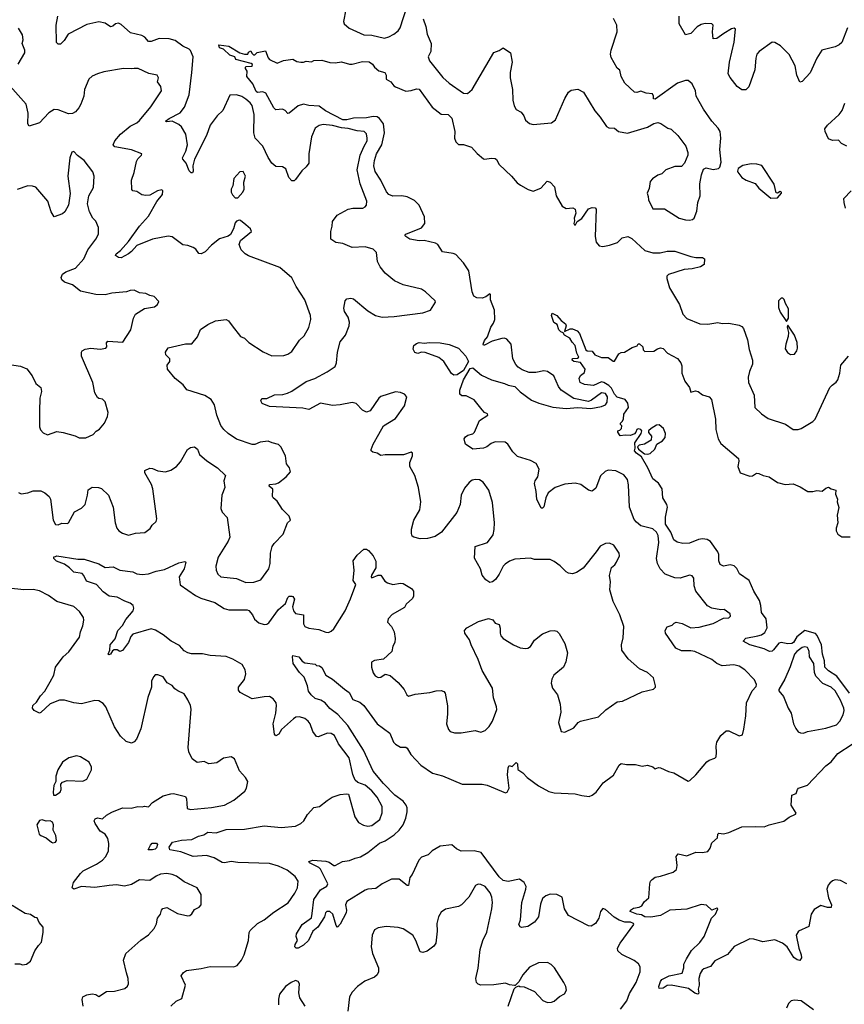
# Model space of a CAD drawing. Extents: x 2293139 to 2515392, y 824115 to 1006937.
# Tile 13 of 256: x 2303043 to 2309325, y 903508 to 911008. Entities that reach past the tile are written whole.
import ezdxf

# ---------------------------------------------------------------- set-up
doc = ezdxf.new("R2010")
doc.units = 0

msp = doc.modelspace()

# ---------------------------------------------------------------- linework, layer by layer
at = {"layer": '0CON10XD'}
for points in [[(2305528.1, 911085), (2305510, 910995), (2305514.2, 910975), (2305552.6, 910942.6), (2305665, 910891.1), (2305725, 910890), (2305823, 910867), (2305854.2, 910875.8), (2305892.1, 910897.9), (2305925, 910922.9), (2305941.1, 910945), (2305995, 911111.2)], [(2303315, 906920), (2303325, 906923.8), (2303485, 906899.6), (2303535, 906897.7), (2303645, 906863.5), (2303695, 906834.2), (2303755, 906841.4), (2303805, 906814.3), (2303905, 906802.9), (2303935, 906788), (2303975, 906781.4), (2304025, 906786), (2304081.7, 906808.3), (2304145, 906821.1), (2304255, 906871.9), (2304301.2, 906881.2), (2304308.8, 906875), (2304296.7, 906825), (2304257.5, 906765), (2304265, 906702.5), (2304382.6, 906622.6), (2304422.9, 906602.9), (2304529.2, 906569.2), (2304601.7, 906521.7), (2304635, 906513.1), (2304747.3, 906512.7), (2304775, 906513.8), (2304787.7, 906507.7), (2304816.2, 906475), (2304830.8, 906440.8), (2304865, 906413.3), (2304905, 906401.2), (2304925, 906404.2), (2304941.2, 906415), (2305015.8, 906515), (2305068.5, 906561.5), (2305085, 906605.8), (2305095, 906615.7), (2305115, 906617.5), (2305125, 906613.8), (2305135.7, 906595), (2305120, 906535), (2305128, 906505), (2305145, 906484), (2305205.6, 906475.6), (2305204.5, 906405), (2305214.6, 906384.6), (2305245, 906372.5), (2305322.6, 906362.6), (2305375, 906341.5), (2305395, 906341.1), (2305415, 906349.4), (2305435, 906369.2), (2305523.1, 906505), (2305564.3, 906595.7), (2305603.8, 906705), (2305582.9, 906735), (2305591.2, 906815), (2305584.4, 906885), (2305615, 906928.6), (2305665, 906974.2), (2305685, 906975.8), (2305701.2, 906965), (2305735, 906923.3), (2305755, 906882.5), (2305756.8, 906833.2), (2305722.7, 906777.3), (2305720, 906765), (2305725, 906757.5), (2305775, 906777.5), (2305795, 906776.2), (2305825, 906730), (2305845, 906718.8), (2305885, 906706.7), (2305945, 906716.7), (2305965, 906712.5), (2306027.5, 906675), (2306043.3, 906655), (2306043, 906617), (2306035, 906600), (2305987.5, 906555), (2305975, 906530), (2305881.7, 906478.3), (2305850, 906445), (2305845, 906420), (2305876.1, 906386.1), (2305895.7, 906345.7), (2305904.2, 906295), (2305900.8, 906265), (2305886, 906235), (2305878.8, 906195), (2305815, 906136.2), (2305745, 906126.2), (2305723.3, 906115), (2305723.8, 906075), (2305735, 906032.5), (2305750.3, 906010.3), (2305775, 905996.7), (2305795, 906000), (2305828.3, 906021.7), (2305865, 906013.3), (2305925, 905960), (2305972, 905905), (2305991.2, 905865), (2306005, 905856.2), (2306055, 905870.8), (2306168.1, 905881.9), (2306215.9, 905895.9), (2306255, 905898.8), (2306275, 905890), (2306285, 905877.5), (2306300.9, 905780.9), (2306302.7, 905717.3), (2306294.2, 905645), (2306310.5, 905600.5), (2306322.5, 905585), (2306356.1, 905576.1), (2306405, 905576), (2306513.6, 905593.6), (2306555, 905580), (2306590, 905595), (2306620, 905625), (2306645.8, 905665), (2306676.8, 905753.2), (2306675.7, 905775), (2306653.2, 905843.2), (2306645.6, 905915.6), (2306565, 906051.2), (2306535.4, 906135.4), (2306482.5, 906245), (2306469.2, 906285), (2306433.8, 906335), (2306432.5, 906355), (2306450, 906375), (2306537.5, 906425), (2306615, 906446.2), (2306647, 906437), (2306665, 906410), (2306695, 906400), (2306703, 906373), (2306703.8, 906335), (2306708.8, 906315), (2306726.7, 906295), (2306803.8, 906245), (2306855, 906224), (2306895, 906218.8), (2306915, 906221.2), (2306935, 906233.3), (2306965, 906281.2), (2307025, 906330.8), (2307085, 906354), (2307115, 906356.2), (2307135, 906350), (2307152.3, 906332.3), (2307195, 906257.5), (2307215.8, 906185), (2307202.7, 906117.3), (2307186.2, 906075), (2307112, 906015), (2307096, 905985), (2307091.4, 905955), (2307101.9, 905915), (2307139.4, 905865), (2307160.8, 905795), (2307165.6, 905734.4), (2307146.7, 905655), (2307167.5, 905585), (2307195, 905580), (2307265, 905614), (2307296.7, 905655), (2307314.2, 905665.8), (2307451.7, 905698.3), (2307507.7, 905752.3), (2307595, 905812), (2307635, 905818), (2307785, 905887.5), (2307871.7, 905908.3), (2307886.1, 905923.9), (2307887.5, 905935), (2307871.2, 905995), (2307826, 906035), (2307764.5, 906064.5), (2307678.5, 906138.5), (2307631.1, 906205), (2307626.9, 906245), (2307640.6, 906299.4), (2307645.5, 906385), (2307613.6, 906473.6), (2307564, 906575), (2307537.5, 906665), (2307544, 906725), (2307536.4, 906773.6), (2307551.2, 906835), (2307576.7, 906855), (2307590, 906875), (2307612.5, 906925), (2307610, 906945), (2307570, 907005), (2307535, 907021.2), (2307505, 907018.8), (2307465, 906998), (2307434.4, 906955.6), (2307335, 906831.2), (2307285, 906798), (2307255, 906788), (2307225, 906791.2), (2307205, 906802), (2307159.1, 906849.1), (2307115, 906882), (2307085, 906896), (2306965, 906896.2), (2306935, 906905.8), (2306815, 906899.2), (2306775, 906884), (2306740.3, 906859.7), (2306725.6, 906844.4), (2306695.7, 906784.3), (2306666.7, 906745), (2306645, 906726.7), (2306625, 906720), (2306595, 906742.5), (2306566.4, 906776.4), (2306553.8, 906825), (2306507, 906907), (2306514, 906995), (2306606, 907025), (2306650, 907085), (2306658.6, 907125), (2306660.8, 907175), (2306645, 907330), (2306616, 907425), (2306574, 907485), (2306545, 907504), (2306515, 907506.2), (2306489.3, 907500.7), (2306467, 907483), (2306431.7, 907438.3), (2306406.7, 907385), (2306398.8, 907315), (2306373.3, 907255), (2306255.8, 907104.2), (2306207.9, 907072.1), (2306150, 907055), (2306095, 907054.3), (2306046.1, 907066.1), (2306033.3, 907075), (2306026.7, 907095), (2306027, 907127), (2306046.2, 907195), (2306092, 907275), (2306099.2, 907335), (2306082, 907445), (2306052, 907535), (2306014.3, 907605), (2306014.4, 907635), (2306034.2, 907685), (2306035.7, 907705.7), (2306025, 907713.8), (2305967, 907693), (2305826.1, 907693.9), (2305795, 907687.5), (2305765, 907706.2), (2305734.1, 907714.1), (2305720, 907725), (2305720, 907735), (2305735.8, 907775), (2305779.1, 907850.9), (2305813.8, 907915), (2305905, 907970), (2305973.6, 908066.4), (2305991.2, 908135), (2305975, 908156.2), (2305945, 908168), (2305905, 908174), (2305795, 908136.9), (2305780, 908125), (2305711.7, 908028.3), (2305685, 908018.8), (2305655, 908032.5), (2305605, 908084.2), (2305575, 908092.5), (2305485, 908073.1), (2305425, 908068.6), (2305335, 908088), (2305245, 908038.8), (2305199.1, 908049.1), (2304945, 908062.5), (2304891.4, 908085), (2304880, 908105), (2304887, 908123), (2304925, 908123.1), (2304985, 908149.1), (2305046.5, 908153.5), (2305084.1, 908164.1), (2305115, 908177.5), (2305225, 908252.9), (2305292.5, 908275), (2305385.8, 908325), (2305445.8, 908365), (2305457.1, 908395), (2305462.9, 908475), (2305484.4, 908555), (2305523.8, 908605), (2305554, 908675), (2305554.2, 908705), (2305545, 908742.5), (2305518.6, 908785), (2305511.2, 908811.2), (2305521.2, 908865), (2305535, 908882.5), (2305565, 908886.7), (2305585, 908882), (2305695, 908790.8), (2305753.3, 908755), (2305805, 908742.9), (2305895, 908746.9), (2306115, 908774), (2306172.5, 908795), (2306210, 908855), (2306207.5, 908865), (2306133.3, 908935), (2306105, 908956), (2305965, 908987.1), (2305898, 909018), (2305827.9, 909077.9), (2305788, 909125), (2305768.8, 909165), (2305760, 909235), (2305735, 909258.8), (2305675, 909277.5), (2305575, 909272), (2305505, 909303.3), (2305451.7, 909311.7), (2305413.3, 909335), (2305412, 909395), (2305423.3, 909435), (2305425, 909470), (2305461.3, 909518.7), (2305545, 909564.4), (2305581.7, 909571.7), (2305656.8, 909573.2), (2305675, 909581.2), (2305685.6, 909594.4), (2305687.1, 909625), (2305636.4, 909756.3), (2305614.1, 909865), (2305637.1, 909975), (2305667.8, 910045), (2305688.8, 910085), (2305690.9, 910105), (2305685, 910138.8), (2305666.7, 910156.7), (2305615, 910161.9), (2305545, 910179.7), (2305493.6, 910183.6), (2305425, 910202.9), (2305355, 910208.9), (2305325, 910202.9), (2305295, 910181.2), (2305265.7, 910115), (2305246.7, 909985), (2305245.4, 909914.6), (2305225, 909886), (2305193, 909857), (2305145, 909790), (2305135, 909781.2), (2305115, 909780), (2305094.2, 909805), (2305071.2, 909871.2), (2305045, 909885.8), (2304995, 909889.2), (2304965, 909914), (2304935, 909957.5), (2304895.6, 910045), (2304837.5, 910105), (2304825.4, 910145), (2304829.6, 910285), (2304813.3, 910353.3), (2304799.4, 910375), (2304765, 910403.3), (2304735, 910422.2), (2304695.5, 910435.5), (2304645, 910432.5), (2304590, 910315), (2304546.7, 910275), (2304495, 910204.3), (2304465.9, 910125), (2304374.6, 909945.4), (2304362.5, 909895), (2304365.5, 909854.5), (2304358.6, 909841.4), (2304350.5, 909840.5), (2304335, 909856.7), (2304312, 909915), (2304286, 909945), (2304284.3, 909954.3), (2304307.8, 910005), (2304321.5, 910055), (2304308.9, 910135), (2304275, 910190.8), (2304255, 910209.4), (2304205, 910234.4), (2304165, 910228.8), (2304154, 910235), (2304181.2, 910255), (2304265, 910297.1), (2304299.1, 910340.9), (2304333.1, 910435), (2304353.8, 910605), (2304364.4, 910725), (2304345, 910774), (2304334, 910784), (2304285.3, 910805.3), (2304228.3, 910848.3), (2304181.8, 910861.8), (2304105, 910864.7), (2304045, 910840.8), (2304025, 910840.5), (2303995.2, 910875.2), (2303973.8, 910886.2), (2303888, 910908), (2303815, 910971.8), (2303795, 910980.5), (2303773.7, 910976.3), (2303752.6, 910957.4), (2303735, 910952.1), (2303695, 910980.5), (2303645, 910990.4), (2303555, 910971.8), (2303411.5, 910898.5), (2303381.7, 910848.3), (2303355, 910822), (2303335, 910820), (2303324.2, 910835), (2303321.8, 910965), (2303332.5, 911035)], [(2306117.5, 911015), (2306137.1, 910955), (2306147.3, 910897.3), (2306178, 910825), (2306174.2, 910765), (2306155.8, 910725), (2306164.3, 910695), (2306267.3, 910567.3), (2306314, 910525), (2306425, 910448.6), (2306455, 910445.7), (2306490.8, 910475), (2306655, 910758), (2306695, 910772.5), (2306725, 910793.8), (2306782.5, 910755), (2306795.8, 910685), (2306780, 910605), (2306780, 910565), (2306796, 910475), (2306800, 910395), (2306810.5, 910350.5), (2306824.1, 910324.1), (2306863, 910303), (2306882.5, 910275), (2306895, 910242.5), (2306926.1, 910216.1), (2306955, 910208.8), (2307095, 910222.5), (2307125.8, 910245), (2307195, 910406.7), (2307224.2, 910455.8), (2307245, 910471.2), (2307295, 910478), (2307338, 910455), (2307425, 910312.5), (2307466.1, 910266.1), (2307512.5, 910195), (2307530, 910185), (2307575, 910182.5), (2307605, 910156.7), (2307673.8, 910143.8), (2307825, 910190), (2307872.7, 910217.3), (2307905, 910224.2), (2307927.9, 910217.9), (2307981.7, 910181.7), (2308005, 910173.3), (2308056.2, 910125), (2308117.5, 910045), (2308133.3, 909995), (2308133.8, 909975), (2308106.7, 909915), (2308085, 909890), (2308035, 909890), (2307965, 909863.8), (2307935, 909833.3), (2307905, 909823.3), (2307862.5, 909795), (2307846.7, 909775), (2307839.3, 909720.7), (2307822.5, 909685), (2307831.7, 909661.7), (2307832.5, 909635), (2307865, 909567.5), (2307955, 909566.7), (2308067, 909497), (2308115, 909482), (2308145, 909480), (2308167.5, 909485), (2308180, 909495), (2308201.2, 909548.8), (2308210, 909615), (2308228, 909665), (2308223.9, 909756.1), (2308236.7, 909825), (2308252, 909868), (2308272, 909878), (2308325, 909866.2), (2308365.9, 909874.1), (2308376.7, 909885), (2308388, 909922), (2308377.6, 910017.6), (2308384.4, 910105), (2308378.1, 910155), (2308365, 910181.2), (2308315.9, 910235.9), (2308252, 910325), (2308196, 910425), (2308190.8, 910465), (2308165, 910520), (2308135, 910543.3), (2308115, 910544), (2308055, 910523.1), (2307885, 910402.5), (2307872.5, 910405), (2307872.5, 910425), (2307862.5, 910442.5), (2307815, 910447.1), (2307775, 910463.8), (2307745, 910452.5), (2307727.5, 910455), (2307654, 910525), (2307623.8, 910575), (2307613.6, 910623.6), (2307595, 910637.5), (2307548.3, 910718.3), (2307544.1, 910744.1), (2307550, 910775), (2307595.8, 910915.8), (2307592, 910965), (2307565.7, 911015.7)], [(2309152.5, 910775), (2309115, 910713.3), (2309065, 910603.8), (2309005, 910537.5), (2308985, 910532.5), (2308964.4, 910584.4), (2308949.5, 910655), (2308905, 910743.1), (2308839.1, 910809.1), (2308795, 910834), (2308775, 910835.8), (2308675.4, 910764.6), (2308659.2, 910745), (2308650.6, 910715), (2308644.4, 910625), (2308596.7, 910495), (2308575, 910472.5), (2308545, 910473.3), (2308508.3, 910498.3), (2308455, 910566), (2308440.6, 910595), (2308451.5, 910685), (2308485, 910837.5), (2308496.2, 910936.2), (2308485, 910943.8), (2308465, 910937.1), (2308407.2, 910902.8), (2308355, 910864.6), (2308325, 910861.2), (2308321.2, 910915), (2308326.5, 910966.5), (2308315, 910975.6), (2308265, 910978.1), (2308235, 910970.6), (2308205, 910952.2), (2308155, 910903.3), (2308115, 910893.3), (2308067.5, 910975), (2308067.1, 911035)], [(2303030.7, 910669.3), (2303082.2, 910755), (2303082.9, 910775), (2303060.8, 910825), (2303070, 910855), (2303065, 910892.5), (2303035, 910943.8)], [(2309349.2, 910945), (2309307, 910833), (2309286.7, 910815), (2309255, 910800), (2309152.5, 910775)], [(2307680.9, 907465), (2307672.2, 907505), (2307645, 907540), (2307585, 907571.5), (2307525, 907577.1), (2307503.2, 907566.8), (2307466.4, 907533.6), (2307431.2, 907438.8), (2307405, 907417.5), (2307375, 907423.3), (2307316.9, 907466.9), (2307275, 907478.1), (2307195, 907469.1), (2307121.4, 907445), (2307069.5, 907405), (2307052.2, 907365), (2307035, 907297.5), (2307025, 907286.7), (2307015, 907287.5), (2306982.5, 907355), (2306978.6, 907415), (2306964.4, 907474.4), (2306970, 907495), (2306990, 907525), (2307000, 907585), (2306977.7, 907627.7), (2306935, 907651.2), (2306835, 907681.2), (2306800, 907715), (2306762.5, 907775), (2306740.9, 907790.9), (2306665, 907793.5), (2306635, 907780.5), (2306602.9, 907755), (2306575, 907742.9), (2306495, 907736.7), (2306440, 907775), (2306433.6, 907793.6), (2306430, 907815), (2306439.1, 907830.9), (2306457.2, 907842.8), (2306495, 907852.9), (2306508, 907865), (2306545.8, 907954.2), (2306610, 907995), (2306607.5, 908005), (2306585, 908016.7), (2306565, 908036.7), (2306505, 908111.4), (2306445, 908141.9), (2306411.5, 908141.5), (2306396.9, 908155), (2306395.4, 908185), (2306423.5, 908265), (2306475, 908350.8), (2306495, 908355.8), (2306561.3, 908301.3), (2306636.2, 908265), (2306735, 908237.1), (2306765, 908223.1), (2306815, 908214.5), (2306855, 908173.3), (2306940.9, 908110.8), (2306997, 908087), (2307105, 908057.5), (2307205.6, 908045.6), (2307295, 908054.5), (2307395, 908045.6), (2307475, 908060.5), (2307505.3, 908074.7), (2307519.3, 908095), (2307520.7, 908135), (2307505, 908161.4), (2307474.4, 908165), (2307400.2, 908109.8), (2307375, 908100), (2307265, 908121.5), (2307168.5, 908185), (2307147.2, 908215), (2307110.9, 908295), (2307065, 908326.9), (2307035, 908333.8), (2306975, 908320.6), (2306925, 908321.4), (2306871.1, 908341.1), (2306841.2, 908361.2), (2306822.3, 908382.3), (2306799.6, 908425), (2306785.9, 908535), (2306755, 908573.5), (2306735, 908581.1), (2306715, 908580), (2306641.3, 908558.7), (2306585, 908528), (2306575, 908527.5), (2306573.8, 908536.2), (2306584.6, 908565), (2306607.6, 908592.4), (2306632.8, 908665), (2306653.4, 908695), (2306663.4, 908725), (2306660, 908795), (2306628.8, 908875), (2306630, 908915), (2306625, 908920), (2306594.3, 908895.7), (2306565, 908887.1), (2306525, 908888.6), (2306502.6, 908902.6), (2306489.4, 908935), (2306464.4, 909095), (2306424.4, 909155), (2306365, 909219.6), (2306345, 909228), (2306265, 909240.5), (2306228.1, 909295), (2306211.2, 909305), (2306125, 909324.6), (2306085, 909323.9), (2306015.7, 909335.7), (2305983.8, 909355), (2305976.7, 909365), (2305985, 909373.3), (2306105, 909422.5), (2306130.5, 909455), (2306126.9, 909505), (2306085, 909596), (2306050.3, 909630.3), (2305995, 909658.8), (2305955, 909665.3), (2305885, 909664.6), (2305855, 909675.6), (2305836.5, 909696.5), (2305795, 909784.2), (2305751.8, 909851.8), (2305741.2, 909895), (2305745.5, 909935), (2305762.3, 909985), (2305800.7, 910055), (2305821.8, 910145), (2305813.5, 910215), (2305785, 910255.9), (2305765, 910266.7), (2305735, 910269.6), (2305685, 910259.6), (2305585, 910258.1), (2305534.2, 910245), (2305505, 910244.3), (2305372.9, 910312.9), (2305325, 910347.9), (2305245, 910353), (2305205, 910364), (2305165, 910351.9), (2305095, 910295.8), (2305085, 910294), (2305065.3, 910315.3), (2305045, 910326.2), (2304995, 910320), (2304980, 910335), (2304918.8, 910448.8), (2304895, 910458.2), (2304855, 910452.1), (2304845, 910461.4), (2304819.2, 910519.2), (2304774, 910575), (2304776.7, 910615), (2304763.3, 910635), (2304763.6, 910646.4), (2304768.3, 910651.7), (2304815, 910653.3), (2304816.2, 910665), (2304806.2, 910675), (2304690, 910705), (2304682.5, 910725), (2304645, 910737.5), (2304595, 910782.5), (2304565, 910793.8), (2304560, 910815), (2304635, 910807.1), (2304718.8, 910755), (2304755.8, 910744.2), (2304780, 910745), (2304785, 910760), (2304805, 910770), (2304811.7, 910751.7), (2304825, 910740), (2304835, 910740), (2304853, 910757), (2304915, 910770), (2304936.4, 910716.4), (2304946.7, 910705), (2305005, 910676.7), (2305053, 910697), (2305125, 910706.7), (2305155, 910690), (2305185, 910683.3), (2305205, 910683.3), (2305225, 910692.5), (2305265, 910687.5), (2305283.9, 910696.1), (2305345, 910699.2), (2305405, 910681.4), (2305445, 910678), (2305494.1, 910685.9), (2305555, 910668.8), (2305575, 910668.8), (2305655, 910688), (2305705, 910686.2), (2305729.7, 910669.7), (2305746.2, 910645), (2305777.9, 910617.9), (2305824.2, 910604.2), (2305834, 910585), (2305835, 910553.3), (2305870, 910535), (2305892, 910505), (2305906.7, 910495), (2305985, 910464.2), (2306025, 910468), (2306065, 910482), (2306085, 910477.5), (2306185, 910342), (2306255, 910288), (2306307.5, 910285), (2306335, 910258), (2306358.6, 910155), (2306356.2, 910105), (2306365, 910077.5), (2306385, 910056.7), (2306425, 910056.2), (2306485, 910035.8), (2306527.8, 909987.8), (2306575, 909947.5), (2306585.8, 909944.2), (2306635.9, 909954.1), (2306665, 909951.2), (2306675, 909943.3), (2306695, 909903.8), (2306788.8, 909815), (2306833.8, 909765), (2306857.4, 909747.4), (2306916.7, 909715), (2306955, 909702.5), (2307013.3, 909725), (2307062.1, 909777.9), (2307085, 909771.2), (2307118, 909735), (2307129.2, 909665), (2307176.1, 909586.1), (2307205, 909568.8), (2307255.7, 909575.7), (2307273.8, 909565), (2307278.6, 909535), (2307266.4, 909496.4), (2307270, 909475), (2307264, 909455), (2307270, 909445), (2307276.2, 909445), (2307290.5, 909469.5), (2307325, 909494), (2307375, 909566.7), (2307405, 909578), (2307427.5, 909575), (2307433.3, 909565), (2307425.8, 909355), (2307434, 909314), (2307456.4, 909286.4), (2307485, 909280), (2307535, 909290), (2307598.3, 909311.7), (2307632.5, 909345), (2307675, 909356), (2307705, 909340), (2307805, 909250), (2307865, 909232.5), (2307923, 909233), (2307975.9, 909244.1), (2308035, 909243.8), (2308155, 909204), (2308195, 909196.2), (2308245, 909196.7), (2308260, 909185), (2308257, 909143), (2308230, 909125), (2308165, 909110), (2308105, 909105.8), (2307985, 909066.7), (2307973.3, 909055), (2307973, 909037), (2307994.2, 908965), (2308068.3, 908838.3), (2308094.6, 908764.6), (2308125, 908732.5), (2308225, 908690), (2308285, 908687.5), (2308362.3, 908702.3), (2308394.4, 908694.4), (2308445.8, 908695.8), (2308525, 908682), (2308545, 908672), (2308558.1, 908655), (2308588.5, 908568.5), (2308600.6, 908495), (2308624.4, 908415), (2308624.4, 908385), (2308601.9, 908328.1), (2308592, 908285), (2308594.2, 908245), (2308637.9, 908147.9), (2308642.7, 908052.7), (2308693.8, 908005), (2308745, 907970.8), (2308877.6, 907927.6), (2308935, 907887.5), (2308973, 907887), (2308996.1, 907893.9), (2309085, 907946.2), (2309104, 907965), (2309215.6, 908205), (2309231.4, 908225), (2309263.1, 908246.9), (2309274.4, 908265), (2309291.2, 908315), (2309297.5, 908375), (2309356, 908445)], [(2303035, 907405.8), (2303055, 907397.5), (2303105, 907404.4), (2303145, 907419.4), (2303205, 907419.4), (2303235, 907404.2), (2303268, 907375), (2303277.1, 907355), (2303296.9, 907195), (2303315, 907163.1), (2303335, 907160), (2303365, 907173.8), (2303405, 907169.2), (2303415, 907176), (2303461.7, 907258.3), (2303515, 907286.2), (2303541.2, 907315), (2303560.8, 907385), (2303564, 907426), (2303593.9, 907446.1), (2303643.6, 907443.6), (2303665, 907436.7), (2303720, 907385), (2303754.3, 907295), (2303770.8, 907175), (2303784, 907135), (2303798, 907115), (2303825, 907096.9), (2303872.4, 907082.4), (2303925, 907095.6), (2303997.4, 907102.6), (2304038.1, 907131.9), (2304052.1, 907157.9), (2304083.3, 907185), (2304088, 907205), (2304057.5, 907435), (2304047.2, 907467.2), (2303996.7, 907555), (2303997.5, 907575), (2304035, 907591.2), (2304055, 907590), (2304095, 907572.5), (2304154.3, 907564.3), (2304194.2, 907575.8), (2304236.8, 907603.2), (2304269.2, 907640.8), (2304322.5, 907735), (2304345, 907750), (2304375, 907753.8), (2304397.3, 907737.3), (2304412.5, 907695), (2304467.7, 907647.7), (2304550, 907595), (2304610, 907535), (2304597.5, 907495), (2304606.2, 907445), (2304584.1, 907385.9), (2304574.2, 907285), (2304585, 907256.7), (2304623.8, 907215), (2304644, 907065), (2304632, 907035), (2304580, 906955), (2304555.7, 906914.3), (2304538, 906845), (2304540, 906815), (2304552, 906785), (2304575, 906764), (2304695, 906752), (2304765, 906720), (2304827.4, 906722.6), (2304879.7, 906740.3), (2304940, 906825), (2304951.1, 906865), (2304952.5, 906945), (2304966.7, 906995), (2304981.4, 907018.6), (2305050.5, 907089.5), (2305082.5, 907175), (2305106.7, 907195), (2305096.2, 907225), (2305045, 907276.7), (2305005, 907340), (2304973.3, 907365), (2304968.8, 907375), (2304972.5, 907432.5), (2304942.5, 907455), (2304945, 907467.5), (2304995, 907471.2), (2305015, 907478.8), (2305072.5, 907525), (2305106.7, 907565), (2305097.5, 907595), (2305076.7, 907625), (2305068.8, 907685), (2305031.2, 907755), (2305015, 907771.2), (2304967.5, 907785), (2304935, 907796.2), (2304875, 907790), (2304835, 907770.8), (2304815, 907770.8), (2304693.7, 907813.7), (2304630, 907855), (2304597.5, 907885), (2304575, 907916.7), (2304544.2, 907995), (2304528, 908075), (2304501.2, 908115), (2304452.5, 908145), (2304315, 908188), (2304287.7, 908227.7), (2304226.2, 908275), (2304170, 908345), (2304166.7, 908375), (2304185.9, 908404.1), (2304186.2, 908425), (2304156.7, 908455), (2304153.3, 908475), (2304175, 908508), (2304305, 908537.5), (2304355, 908540), (2304397.8, 908592.2), (2304420.9, 908649.1), (2304475, 908686.2), (2304535.9, 908714.1), (2304615, 908723.8), (2304632.7, 908712.7), (2304662, 908675), (2304724.4, 908594.4), (2304755, 908581.2), (2304787.7, 908547.7), (2304897.7, 908477.7), (2304965, 908446.2), (2305055, 908450), (2305085, 908460), (2305115, 908481.2), (2305175, 908567.5), (2305210.5, 908599.5), (2305245, 908662.5), (2305260.8, 908725), (2305257.5, 908755), (2305215.6, 908875), (2305148.6, 908975), (2305115, 909042.5), (2305025, 909120), (2304785, 909209.4), (2304760, 909225), (2304731.2, 909255), (2304716.2, 909295), (2304723.9, 909326.1), (2304810, 909395), (2304802.5, 909415), (2304766.7, 909445), (2304725, 909477.5), (2304715, 909480), (2304695, 909472.5), (2304685, 909460), (2304672.5, 909415), (2304649.3, 909370.7), (2304631.7, 909358.3), (2304565, 909338), (2304505, 909290), (2304455, 909240), (2304425, 909224), (2304407.7, 909227.7), (2304385, 909258.8), (2304365, 909272), (2304325, 909288), (2304285, 909292), (2304205, 909352.5), (2304175, 909360), (2304055, 909335.6), (2303935, 909288.6), (2303895, 909241.9), (2303872.5, 909225), (2303815, 909194.4), (2303795.9, 909195.9), (2303772, 909212), (2303776.7, 909225), (2303809.8, 909250.2), (2303871.5, 909318.5), (2303956, 909434), (2304025, 909510), (2304087.9, 909622.1), (2304131.2, 909675), (2304133, 909703), (2304125, 909712.5), (2304092.5, 909705), (2304035, 909671.2), (2304005, 909668.8), (2303974.1, 909674.1), (2303935, 909700), (2303905, 909703.3), (2303897.5, 909715), (2303895.7, 909785), (2303915, 909842.5), (2303932.5, 909927.5), (2303942.6, 909947.4), (2303971.2, 909975), (2303973.3, 909985), (2303895, 910015.6), (2303768.6, 910038.6), (2303754, 910055), (2303767.1, 910085), (2303811.4, 910135), (2303885, 910195.6), (2303935, 910221.5), (2303955, 910240), (2304041.5, 910345), (2304122.9, 910465), (2304119.4, 910499.4), (2304093.3, 910535), (2304100.8, 910565), (2304091.2, 910585), (2304027.7, 910597.7), (2303945, 910635.8), (2303916.1, 910636.1), (2303895, 910632), (2303834.1, 910635.9), (2303685, 910611.2), (2303635, 910596.2), (2303595, 910576.2), (2303570, 910555), (2303537.5, 910475), (2303531.9, 910425), (2303507.9, 910365), (2303493.5, 910335), (2303467.1, 910305), (2303445, 910293.1), (2303415, 910290.4), (2303335, 910320), (2303305, 910324.2), (2303265, 910297.1), (2303195, 910222.3), (2303115, 910196.7), (2303104, 910215), (2303107.1, 910295), (2303091.4, 910365), (2302950.9, 910525)], [(2309344.3, 910044.3), (2309302.5, 910065), (2309280.8, 910090.8), (2309235, 910087.5), (2309205, 910101.2), (2309178, 910155), (2309177.5, 910175), (2309196, 910205), (2309286.7, 910285), (2309308.9, 910315), (2309327.8, 910372.2)], [(2302965, 908382), (2303048.3, 908368.3), (2303097.9, 908347.9), (2303138.8, 908295), (2303165, 908237.5), (2303203.3, 908205), (2303208.8, 908175), (2303196.1, 908126.1), (2303192.9, 908025), (2303194.1, 907905.9), (2303202.7, 907882.7), (2303221.7, 907861.7), (2303255, 907846.7), (2303325, 907870), (2303375, 907862.5), (2303465, 907838), (2303495, 907822), (2303547.3, 907822.7), (2303602.3, 907847.7), (2303625, 907873.3), (2303651.7, 907888.3), (2303688.8, 907935), (2303712, 907985), (2303715.8, 908015), (2303695, 908097.5), (2303675, 908116.7), (2303645, 908123.3), (2303635, 908131.2), (2303614.3, 908165), (2303600.8, 908245), (2303514, 908445), (2303513.3, 908475), (2303520, 908485), (2303542.7, 908497.3), (2303585, 908506), (2303655, 908498.8), (2303700, 908505), (2303706.7, 908515), (2303703.9, 908546.1), (2303715, 908558), (2303828.5, 908551.5), (2303888.8, 908645), (2303910, 908735), (2303925.6, 908764.4), (2303995, 908808.8), (2304068.8, 908821.2), (2304091.7, 908838.3), (2304101.7, 908861.7), (2304068, 908898), (2304035, 908906.7), (2304005, 908923.3), (2303955, 908927.5), (2303915, 908946.7), (2303885, 908946.2), (2303855.9, 908934.1), (2303745, 908924.5), (2303695, 908913.2), (2303623.8, 908913.8), (2303505, 908940.6), (2303445, 908987.5), (2303385, 909008), (2303364, 909025), (2303358, 909045), (2303370.3, 909069.7), (2303395, 909087.1), (2303468, 909115), (2303532.8, 909187.2), (2303562.7, 909255), (2303622.5, 909335), (2303644, 909375), (2303644.1, 909424.1), (2303622.3, 909472.3), (2303601.2, 909495), (2303574.2, 909545), (2303560, 909605), (2303570.8, 909665), (2303605, 909730), (2303610.8, 909815), (2303599.7, 909849.7), (2303533.3, 909935), (2303482.3, 909972.3), (2303455, 910002.5), (2303440.7, 909999.3), (2303423.8, 909955), (2303410.8, 909815), (2303427, 909683), (2303415.7, 909594.3), (2303388, 909545), (2303370.3, 909529.7), (2303305, 909506.7), (2303283.6, 909543.6), (2303258.6, 909625), (2303165, 909730.8), (2303139.7, 909739.7), (2303105, 909742.2), (2303025, 909713.5)], [(2308765, 909647.5), (2308815, 909650), (2308847.5, 909685), (2308847.5, 909695), (2308835, 909700), (2308815, 909687.5), (2308805, 909690), (2308790, 909755), (2308695.8, 909895.8), (2308657.7, 909907.7), (2308615, 909909.2), (2308552.7, 909897.3), (2308517.5, 909875), (2308510, 909855), (2308513.3, 909845), (2308543.8, 909805), (2308577.5, 909785), (2308645, 909760), (2308675, 909723.3), (2308765, 909647.5)], [(2304705, 909650), (2304742.5, 909695), (2304753, 909717), (2304749.3, 909770.7), (2304762.5, 909815), (2304745, 909852.5), (2304720.7, 909849.3), (2304675, 909797.5), (2304667, 909743), (2304653.9, 909716.1), (2304653.3, 909695), (2304663.9, 909673.9), (2304685, 909650), (2304705, 909650)], [(2309335, 909572.5), (2309322.9, 909615), (2309322.5, 909645), (2309378.1, 909705)], [(2308885, 908710), (2308900, 908735), (2308898.8, 908805), (2308876.7, 908845), (2308867, 908877), (2308857, 908887), (2308845, 908887.5), (2308822.5, 908865), (2308822.5, 908815), (2308835, 908780), (2308885, 908710)], [(2307345, 908228.2), (2307312.5, 908245), (2307306.1, 908273.9), (2307315, 908297.5), (2307345, 908320), (2307350, 908345), (2307315, 908397.5), (2307265, 908403.8), (2307252.5, 908415), (2307255, 908427.5), (2307291.7, 908428.3), (2307301.7, 908438.3), (2307287.1, 908467.1), (2307275.8, 908525), (2307250.6, 908550.6), (2307232.7, 908582.7), (2307193.6, 908603.6), (2307182.5, 908622.5), (2307165, 908630), (2307150.8, 908645), (2307136.7, 908685), (2307112.2, 908702.2), (2307094.3, 908755), (2307098.3, 908771.7), (2307133.8, 908755), (2307166.8, 908716.8), (2307200.5, 908690.5), (2307206.7, 908675), (2307193, 908633), (2307236.4, 908653.6), (2307255, 908653.3), (2307288.6, 908638.6), (2307306.8, 908616.8), (2307355, 908492), (2307365, 908484.2), (2307405, 908482.5), (2307425, 908454.2), (2307475.5, 908435.5), (2307525, 908434.2), (2307565, 908407.5), (2307575, 908407.5), (2307607, 908463), (2307625, 908472.5), (2307650, 908475), (2307708.3, 908511.7), (2307747, 908523), (2307755, 908540), (2307765, 908540), (2307790, 908515), (2307793, 908493), (2307805, 908480), (2307875, 908482.5), (2307901.7, 908501.7), (2307925, 908508.8), (2307945, 908503.3), (2307977.7, 908467.7), (2308055, 908426), (2308080, 908395), (2308088.3, 908371.7), (2308086.7, 908315), (2308111.2, 908255), (2308145.9, 908205.9), (2308155, 908170), (2308190.3, 908179.7), (2308212.5, 908175), (2308245, 908151.2), (2308295, 908136), (2308312.5, 908115), (2308342.9, 907965), (2308345.8, 907885), (2308362.9, 907815), (2308385, 907778.8), (2308518.8, 907665), (2308521.2, 907645), (2308513.8, 907605), (2308531.2, 907555), (2308605, 907530), (2308625, 907532.5), (2308655, 907553.3), (2308675, 907551.2), (2308705.9, 907535.9), (2308752.5, 907525), (2308815, 907482), (2308875, 907466.2), (2308935, 907471.4), (2308988.9, 907448.9), (2309046, 907414), (2309085, 907414), (2309115, 907422), (2309155, 907416.7), (2309185, 907440), (2309205, 907447.5), (2309225, 907433.3), (2309260, 907425), (2309258, 907395), (2309273.3, 907355), (2309270, 907335), (2309282.3, 907292.3), (2309271.2, 907235), (2309276.2, 907175), (2309263.8, 907135), (2309263.8, 907115), (2309275, 907090), (2309305, 907068.8), (2309368.3, 907068.3)], [(2308915, 908457.5), (2308945, 908460), (2308963.3, 908485), (2308968.8, 908505), (2308965, 908550), (2308946.7, 908605), (2308895, 908680), (2308890, 908665), (2308900, 908625), (2308897.5, 908595), (2308878.8, 908535), (2308875, 908500), (2308892.3, 908472.3), (2308915, 908457.5)], [(2306350.9, 908300.9), (2306333, 908313), (2306275, 908404), (2306235.4, 908435.4), (2306133, 908473), (2306105, 908474.2), (2306075, 908466), (2306052, 908472), (2306039.3, 908499.3), (2306046.2, 908525), (2306065, 908542), (2306085, 908549.2), (2306125, 908544.2), (2306165, 908549.2), (2306245, 908546.2), (2306315, 908534.5), (2306385.8, 908505), (2306442.5, 908445), (2306463.1, 908405), (2306423.3, 908336.7), (2306375, 908301.8), (2306350.9, 908300.9)], [(2309365, 905879.2), (2309268.7, 906008.7), (2309205, 906049.3), (2309177.1, 906075), (2309174.6, 906125), (2309159.4, 906175), (2309152.1, 906245), (2309118, 906318), (2309105, 906332.4), (2309023.4, 906356.6), (2308962.7, 906307.3), (2308936.7, 906265), (2308925, 906255.8), (2308895, 906253.4), (2308845, 906263.7), (2308825, 906258.2), (2308785, 906206.9), (2308775, 906198.6), (2308755.9, 906195.9), (2308714.6, 906214.6), (2308604, 906245), (2308554, 906274), (2308575, 906296.5), (2308666.5, 906313.5), (2308695, 906323.6), (2308719.2, 906340.8), (2308736.9, 906375), (2308730, 906445), (2308693.1, 906493.1), (2308689.4, 906545), (2308678.4, 906585), (2308634.7, 906655), (2308598.9, 906735), (2308527.7, 906787.7), (2308505, 906826.7), (2308485, 906846.8), (2308455, 906855.8), (2308405, 906846.4), (2308379.3, 906859.3), (2308368.5, 906885), (2308368.8, 906935), (2308362.6, 906955), (2308305, 907033.5), (2308279.4, 907049.4), (2308245, 907053.7), (2308215, 907048.7), (2308145, 907021.6), (2308095, 907018.1), (2308052.5, 907027.5), (2308027.1, 907045), (2308004.6, 907104.6), (2307963, 907165), (2307961.6, 907218.4), (2307978.1, 907295), (2307972.7, 907315), (2307941.8, 907365), (2307937.5, 907435), (2307908.3, 907478.3), (2307865, 907510), (2307828, 907595), (2307779.2, 907679.2), (2307742.5, 907705), (2307727.5, 907725), (2307732.5, 907745), (2307730, 907785), (2307777.5, 907855), (2307782.5, 907875), (2307775.8, 907885.8), (2307755, 907892.5), (2307745, 907887.5), (2307737.5, 907865), (2307726.4, 907853.6), (2307695, 907840), (2307655, 907843.3), (2307618.3, 907838.3), (2307600, 907865), (2307600, 907875), (2307615, 907880), (2307627.5, 907895), (2307630, 907915), (2307620, 907925), (2307620, 907935), (2307633.6, 907946.4), (2307642.5, 907965), (2307645, 908002.5), (2307680.6, 908055), (2307677, 908087), (2307655, 908113.5), (2307595, 908131.4), (2307575, 908156), (2307551.6, 908201.6), (2307531.5, 908221.5), (2307493.9, 908243.9), (2307475, 908248.6), (2307415, 908222.2), (2307345, 908228.2)], [(2307825, 907697.8), (2307845, 907704.4), (2307882.7, 907737.3), (2307895.6, 907774.4), (2307940.5, 907799.5), (2307960, 907825), (2307962.2, 907855), (2307946.9, 907895), (2307915, 907922.5), (2307895, 907918.1), (2307853.8, 907895), (2307833.3, 907875), (2307833.9, 907863.9), (2307856.2, 907835), (2307853.9, 907806.1), (2307802.5, 907775), (2307763.3, 907766.7), (2307750, 907755), (2307757, 907737), (2307801.7, 907701.7), (2307825, 907697.8)], [(2307619.9, 903470.1), (2307668.1, 903535), (2307689.4, 903590.6), (2307740, 903675), (2307769.5, 903755), (2307770, 903795), (2307756.3, 903816.3), (2307725, 903841.4), (2307628.9, 903888.9), (2307600, 903915), (2307596, 903935), (2307617.5, 903975), (2307722, 904115), (2307718, 904125), (2307695, 904132.9), (2307653.2, 904133.2), (2307609.3, 904149.3), (2307571.2, 904171.2), (2307505, 904230.7), (2307485, 904237.8), (2307466.5, 904215), (2307454.4, 904165), (2307430, 904125), (2307396.4, 904103.6), (2307375, 904106.7), (2307225, 904185.7), (2307193.8, 904235), (2307174.3, 904324.2), (2307135.6, 904345.6), (2307085, 904346.3), (2307051.5, 904335), (2307026.5, 904313.5), (2307010.2, 904269.8), (2306994.2, 904175), (2306964, 904135), (2306915, 904100.8), (2306865, 904092.5), (2306855, 904097.5), (2306846.7, 904115), (2306857.7, 904152.3), (2306868.8, 904285), (2306899.6, 904385), (2306900.4, 904405), (2306886.4, 904435), (2306850.2, 904460.2), (2306764.8, 904444.8), (2306725, 904452.5), (2306695, 904478.2), (2306557.9, 904665), (2306505, 904677.7), (2306405, 904675.2), (2306371.6, 904691.6), (2306335, 904721.9), (2306245, 904712.5), (2306185, 904677.5), (2306155, 904648), (2306105, 904628.8), (2306084.5, 904605.5), (2306033.1, 904496.9), (2306015.9, 904474.1), (2306005, 904413.8), (2305995, 904412.9), (2305935, 904462.2), (2305875, 904460.9), (2305803.6, 904425), (2305755, 904389.1), (2305695, 904385.5), (2305675, 904378.8), (2305535, 904290.7), (2305523.9, 904266.1), (2305532.4, 904225), (2305528.9, 904205), (2305485, 904118), (2305465, 904096.7), (2305455, 904107.5), (2305428.2, 904195), (2305405, 904214.5), (2305383.8, 904215), (2305373.8, 904206.2), (2305364.4, 904175), (2305315, 904096), (2305275.7, 904064.3), (2305243.8, 903995), (2305205, 903958.8), (2305165, 903936.7), (2305150, 903935), (2305140, 903945), (2305142.5, 903965), (2305158.8, 903995), (2305149.4, 904025), (2305150.6, 904045), (2305194.4, 904115), (2305265, 904168), (2305270.9, 904200.9), (2305285, 904306.7), (2305335, 904380.6), (2305382.5, 904407.5), (2305390, 904425), (2305335, 904538.1), (2305320.7, 904550.7), (2305250, 904585), (2305246.7, 904595), (2305275.5, 904605.5), (2305375, 904599.5), (2305401.1, 904591.1), (2305435, 904566.2), (2305445, 904566.2), (2305502.5, 904595), (2305555, 904603.8), (2305597.7, 904622.3), (2305638.8, 904631.2), (2305695.4, 904664.6), (2305784.3, 904735), (2305826.6, 904753.4), (2305895, 904800), (2305934.4, 904835.6), (2305965, 904875.6), (2305984.1, 904925), (2305994.7, 904975), (2305994.6, 905005), (2305986.9, 905025), (2305965.4, 905055), (2305901.1, 905101.1), (2305815, 905189.2), (2305735.3, 905285), (2305662.9, 905445), (2305542.7, 905632.7), (2305465.5, 905715), (2305405, 905761.1), (2305371.1, 905805), (2305337.5, 905825), (2305295, 905838.6), (2305262.9, 905865), (2305243, 905893), (2305235.7, 905934.3), (2305209.5, 905999.5), (2305174.2, 906035), (2305127.1, 906105), (2305120, 906155), (2305124.2, 906165.8), (2305168.6, 906155), (2305195, 906122.5), (2305215, 906109.2), (2305295, 906100), (2305305, 906090), (2305327, 906087), (2305345, 906072.5), (2305374.3, 906014.3), (2305425, 905985.8), (2305518.5, 905908.5), (2305553.1, 905883.1), (2305579.8, 905829.8), (2305635, 905809.6), (2305664.5, 905785), (2305765, 905644.2), (2305862.7, 905572.7), (2305890.8, 905505), (2305905, 905490), (2305945, 905466), (2305985, 905466.2), (2305995, 905460), (2306022.1, 905412.1), (2306098.6, 905328.6), (2306188.2, 905268.2), (2306265, 905247.8), (2306415, 905185.5), (2306565.5, 905185.5), (2306605, 905177.1), (2306745, 905118.8), (2306756.7, 905125), (2306770.8, 905155), (2306758, 905255), (2306765, 905310), (2306773, 905327), (2306795, 905320), (2306815, 905340), (2306825, 905350), (2306835, 905340), (2306837.5, 905297.5), (2306875, 905271.2), (2306909.2, 905235), (2306995, 905171.4), (2307075, 905129.5), (2307115, 905120), (2307275, 905112.2), (2307325, 905097.5), (2307381.2, 905091.2), (2307405, 905100.8), (2307435, 905124.2), (2307487.1, 905195), (2307565.5, 905254.5), (2307609.3, 905330.7), (2307625, 905342.5), (2307665, 905333.8), (2307735, 905336), (2307785, 905321.2), (2307825, 905330), (2307867, 905317), (2307885, 905302.5), (2307908.3, 905311.7), (2307925, 905310), (2307985, 905282), (2308025, 905272), (2308135, 905208.8), (2308147.3, 905212.7), (2308192.7, 905257.3), (2308276.7, 905355), (2308295, 905368), (2308337.5, 905382.5), (2308347.5, 905392.5), (2308350.8, 905425), (2308347.5, 905475), (2308354.2, 905505), (2308385.5, 905554.5), (2308425, 905591.2), (2308445, 905592), (2308525, 905553.8), (2308548.3, 905561.7), (2308560.6, 905605), (2308574.3, 905705), (2308580.8, 905805), (2308623.3, 905896.7), (2308652.3, 905927.7), (2308656.7, 905945), (2308639.5, 905979.5), (2308568, 906055), (2308525, 906084), (2308484.3, 906094.3), (2308395, 906086.4), (2308355, 906104.4), (2308315, 906134.3), (2308185, 906195.5), (2308155, 906201.5), (2308085, 906201.1), (2308041.7, 906221.7), (2307962.5, 906335), (2307960, 906355), (2307975, 906382.5), (2308013.6, 906396.4), (2308028, 906412), (2308045, 906418.6), (2308088.6, 906408.6), (2308155, 906375.7), (2308219.7, 906380.3), (2308325, 906407.5), (2308405, 906450), (2308445, 906451.4), (2308457.1, 906465), (2308455, 906482.5), (2308410, 906515), (2308385, 906513.8), (2308315, 906526.2), (2308282.3, 906542.3), (2308194.4, 906655), (2308182.3, 906695), (2308178.6, 906755), (2308165, 906772), (2308145, 906775.6), (2308074.5, 906754.5), (2308033.4, 906756.6), (2307960.6, 906785), (2307921.5, 906825), (2307900.7, 906865), (2307895.3, 906905), (2307913.2, 907025), (2307908, 907078), (2307893.9, 907103.9), (2307865, 907129.5), (2307775, 907153.1), (2307740.8, 907180.8), (2307725, 907202), (2307688.5, 907295), (2307680.9, 907465)], [(2304195, 903494), (2304235, 903532), (2304277.3, 903552.7), (2304306.2, 903655), (2304273.8, 903725), (2304290.3, 903749.7), (2304314.4, 903765.6), (2304425, 903780), (2304493, 903797), (2304674.3, 903794.3), (2304700, 903805), (2304733.3, 903845), (2304752.7, 903885), (2304787.1, 903995), (2304792, 904055), (2304799.5, 904070.5), (2304853.8, 904125), (2304905, 904151.9), (2304979.2, 904210.8), (2305088, 904282), (2305139.5, 904355), (2305160, 904395), (2305164.4, 904445), (2305142, 904482), (2305080.2, 904530.2), (2305015, 904560), (2304945, 904580), (2304705, 904587.7), (2304654.6, 904595.4), (2304603.6, 904586.4), (2304585, 904587.8), (2304525, 904624.5), (2304465, 904642.8), (2304365, 904635.2), (2304270.7, 904670.7), (2304185.5, 904685.5), (2304180.9, 904705), (2304206, 904744), (2304275, 904759.1), (2304355, 904763.5), (2304405, 904789.4), (2304445, 904799.2), (2304475, 904819.4), (2304540, 904815), (2304615, 904839.1), (2304755, 904842.2), (2304905, 904866.8), (2305035, 904854.6), (2305144.5, 904865.5), (2305185.5, 904884.5), (2305208.8, 904905), (2305236.2, 904955), (2305285, 905006.7), (2305326.1, 905013.9), (2305385, 905061.2), (2305423.4, 905086.6), (2305485, 905106.9), (2305532, 905112), (2305548.1, 905108.1), (2305596, 904935), (2305625, 904893.8), (2305662.7, 904872.7), (2305694.2, 904864.2), (2305725, 904870.8), (2305787.5, 904915), (2305804.3, 904965.7), (2305804.3, 905015), (2305766.2, 905085), (2305725, 905134.5), (2305675, 905177.8), (2305618.7, 905198.7), (2305599.2, 905215), (2305579.6, 905259.6), (2305552.3, 905385), (2305472.7, 905492.7), (2305440, 905555), (2305415, 905570.5), (2305386.8, 905573.2), (2305317.5, 905545), (2305305, 905548), (2305276.3, 905586.3), (2305255.6, 905645), (2305241.4, 905665), (2305215, 905685.7), (2305175, 905697.1), (2305147.5, 905695), (2305127.6, 905682.4), (2305038, 905602), (2305016.2, 905565), (2304993, 905553), (2304983.3, 905565), (2304974.6, 905645), (2304993.5, 905725), (2304999.4, 905785), (2304995.6, 905805.6), (2304973.8, 905835), (2304945, 905852), (2304905, 905851.4), (2304815, 905833.8), (2304722.3, 905882.3), (2304710.8, 905900.8), (2304710, 905925), (2304756.6, 905983.4), (2304765.5, 906025), (2304760.5, 906055), (2304736.9, 906096.9), (2304667.2, 906137.2), (2304615, 906156.8), (2304495, 906164.5), (2304435, 906177.1), (2304352.7, 906177.3), (2304325, 906184.3), (2304295, 906200.8), (2304260.9, 906240.9), (2304195.8, 906275), (2304135, 906322.5), (2304077.3, 906357.3), (2304045, 906367.5), (2303905, 906327.3), (2303889.1, 906310.9), (2303871.6, 906265), (2303825, 906202.5), (2303806.1, 906196.1), (2303785, 906209.2), (2303763, 906207), (2303750.6, 906199.4), (2303735, 906174), (2303721.2, 906171.2), (2303717.5, 906175), (2303729.2, 906205), (2303732.5, 906245), (2303769.3, 906290.7), (2303789.6, 906355), (2303825, 906393.5), (2303851.7, 906438.3), (2303906.9, 906505), (2303912.5, 906525), (2303908, 906545), (2303885, 906564), (2303845, 906577.8), (2303785, 906610), (2303725, 906618.1), (2303679.9, 906649.9), (2303627.8, 906705), (2303551.2, 906731.2), (2303531.9, 906775), (2303518.8, 906788.8), (2303455, 906800), (2303423.6, 906833.6), (2303385, 906860), (2303324.4, 906884.4), (2303303.3, 906905), (2303303.6, 906916.4), (2303315, 906920)], [(2303275.6, 905965), (2303304, 906015), (2303315.8, 906075), (2303374.2, 906155), (2303417.8, 906192.2), (2303499.2, 906305), (2303506, 906345), (2303525, 906390), (2303531.2, 906435), (2303528, 906455), (2303499.7, 906499.7), (2303455, 906539.2), (2303325, 906575.7), (2303262, 906622), (2303195, 906656.7), (2303145, 906667.5), (2303075.6, 906665.6), (2302957.3, 906677.3)], [(2309015, 905573.3), (2309044.2, 905585.8), (2309185, 905610.8), (2309265, 905638.1), (2309291.9, 905665), (2309316, 905714), (2309323.8, 905745), (2309321.5, 905765), (2309295.9, 905825), (2309255, 905895.4), (2309225, 905923.8), (2309162.5, 905952.5), (2309107.5, 906007.5), (2309097.5, 906035), (2309093.3, 906105), (2309060, 906155), (2309057.5, 906195), (2309050, 906215), (2309043.3, 906225), (2309025, 906231.4), (2309005, 906225.6), (2308962, 906195), (2308944.3, 906175), (2308912.6, 906077.4), (2308870.8, 905985), (2308826.2, 905905), (2308826.2, 905895), (2308862.4, 905852.4), (2308896, 905765), (2308920, 905725), (2308938.8, 905645), (2308955, 905610), (2308973.6, 905583.6), (2308990, 905575), (2309015, 905573.3)], [(2303526, 903495), (2303518, 903545), (2303523.3, 903565), (2303555, 903580.6), (2303595, 903587.1), (2303622, 903582), (2303645, 903566.7), (2303705, 903605.8), (2303765, 903607.5), (2303845, 903628.8), (2303864.1, 903645.9), (2303871.2, 903665), (2303870, 903705), (2303857.3, 903747.3), (2303834.3, 903845), (2303851.1, 903895), (2303965, 903998.1), (2304023.1, 904036.9), (2304066.2, 904085), (2304085, 904122.5), (2304094, 904165), (2304116.7, 904195), (2304122.5, 904225), (2304132.3, 904237.7), (2304165, 904246), (2304245, 904200.8), (2304325, 904183.3), (2304340, 904185), (2304355, 904197.5), (2304375, 904230), (2304410.7, 904249.3), (2304426.7, 904265), (2304426.2, 904345), (2304395, 904396.7), (2304295, 904440), (2304237.5, 904485), (2304205, 904498), (2304165, 904504), (2304115, 904500), (2304082, 904485), (2304035, 904452), (2303955, 904457.5), (2303895, 904422), (2303841.7, 904408.3), (2303781.7, 904418.3), (2303724.3, 904414.3), (2303615, 904398.1), (2303515, 904404.4), (2303455, 904384.3), (2303442.5, 904395), (2303453.6, 904435), (2303505, 904505.7), (2303525.4, 904524.6), (2303628, 904575), (2303674.6, 904605.4), (2303697.8, 904632.2), (2303720, 904675), (2303723.2, 904733.2), (2303715, 904770), (2303694.4, 904804.4), (2303655, 904828), (2303617.8, 904885), (2303611.5, 904905), (2303618.3, 904921.7), (2303635, 904928.5), (2303675, 904921.2), (2303705, 904948.1), (2303745, 904971.1), (2303825, 905004), (2303892.3, 905002.3), (2303943.9, 905013.9), (2303975, 905011.2), (2303995, 905016.7), (2304025, 905012.5), (2304054.5, 905045.5), (2304135, 905095.7), (2304195, 905111.4), (2304215, 905114), (2304305, 905090), (2304314.2, 905074.2), (2304317.5, 905037.5), (2304319.3, 904999.3), (2304345, 904992), (2304503.4, 905006.6), (2304602.5, 905025), (2304675, 905064), (2304757.7, 905132.3), (2304771.2, 905155), (2304780, 905205), (2304763.3, 905235), (2304717.7, 905287.7), (2304678.3, 905378.3), (2304655, 905393.8), (2304596.4, 905383.6), (2304545, 905346.7), (2304485, 905340), (2304447.5, 905357.5), (2304395, 905350), (2304357.5, 905377.5), (2304331.7, 905431.7), (2304327.5, 905465), (2304348.8, 905755), (2304343.9, 905783.9), (2304325, 905827.5), (2304295, 905873.3), (2304247.5, 905895), (2304225, 905910), (2304205, 905936.2), (2304166.1, 905956.1), (2304135, 906002.5), (2304095, 906016.7), (2304075, 906016.7), (2304063.9, 906006.1), (2304048.3, 905971.7), (2304046.7, 905925), (2304018.8, 905845), (2303965, 905606.7), (2303932.3, 905527.7), (2303915, 905506.7), (2303893.6, 905496.4), (2303855, 905510), (2303811.7, 905551.7), (2303765, 905621.2), (2303699.2, 905775), (2303680, 905800), (2303645, 905820.8), (2303615, 905821.4), (2303515, 905797.9), (2303455, 905803.8), (2303385, 905824.3), (2303345, 905825.7), (2303274, 905796), (2303205, 905730), (2303195, 905726.7), (2303153.8, 905745), (2303140, 905765), (2303144, 905785), (2303171.7, 905808.3), (2303202.7, 905857.3), (2303235, 905892.9), (2303275.6, 905965)], [(2309345, 904426), (2309295, 904451.8), (2309255, 904455.4), (2309235, 904448.8), (2309215, 904432.2), (2309201.2, 904415), (2309190.8, 904385), (2309205, 904320), (2309226.4, 904265), (2309224.3, 904245.7), (2309197.5, 904245), (2309145, 904260), (2309095, 904230), (2309072.1, 904195), (2309055, 904100.5), (2308975.7, 904065), (2308956.9, 904035), (2308978.8, 903935), (2308997.1, 903885), (2308997.9, 903862.1), (2308985, 903842.5), (2308965, 903846.9), (2308941.4, 903865), (2308890, 903945), (2308855, 903974.7), (2308795, 903998.2), (2308705.3, 903985.3), (2308635, 904005.2), (2308605, 904005.8), (2308485, 903947.8), (2308435, 903888), (2308339.3, 903840.7), (2308305, 903796.1), (2308255, 903777.9), (2308242.5, 903767.5), (2308227.9, 903742.1), (2308217.3, 903705), (2308220, 903655), (2308212.7, 903622.7), (2308215.9, 903594.1), (2308210, 903585), (2308185, 903592), (2308138.3, 903628.3), (2308046.8, 903646.8), (2308005, 903653.8), (2307975, 903651.2), (2307945, 903631.2), (2307915, 903627.5), (2307911.2, 903645), (2307925, 903682.5), (2307935, 903696.7), (2307990, 903725), (2308090, 903745), (2308102.5, 903785), (2308103.3, 903815), (2308123.8, 903855), (2308160.9, 903919.1), (2308225, 903980), (2308256.7, 904025), (2308312.2, 904165), (2308342.5, 904195), (2308362.5, 904235), (2308355, 904240), (2308315, 904226.2), (2308273.9, 904263.9), (2308235, 904269.2), (2308125, 904233.8), (2307994.6, 904225.4), (2307925, 904185.9), (2307851.4, 904171.4), (2307806.2, 904175), (2307779.8, 904189.8), (2307744, 904195), (2307693.3, 904215), (2307696.7, 904225), (2307718.3, 904241.7), (2307762, 904248), (2307781.2, 904258.8), (2307800.9, 904289.1), (2307835, 904320), (2307843.3, 904425), (2307847.5, 904445), (2307860.7, 904459.3), (2307883, 904477), (2307925, 904483.3), (2308020, 904515), (2308047.5, 904535), (2308052.5, 904565), (2308043.3, 904635), (2308060, 904655), (2308125, 904640), (2308195, 904666.7), (2308245, 904663.3), (2308285, 904673.3), (2308303.6, 904696.4), (2308315, 904737.5), (2308360, 904775), (2308362.5, 904805), (2308368.3, 904811.7), (2308405, 904806.7), (2308445, 904816.7), (2308545, 904858.8), (2308645, 904863.8), (2308715, 904860), (2308753.6, 904876.4), (2308865, 904903.8), (2308905.8, 904934.2), (2308953, 904957), (2308957.5, 904965), (2308920, 905025), (2308925, 905100), (2308957.5, 905115), (2308967.5, 905145), (2308976.4, 905153.6), (2309045, 905176.7), (2309184.3, 905325), (2309225, 905355.6), (2309275, 905418.2), (2309385, 905490)], [(2303315, 905100), (2303352.5, 905125), (2303360, 905145), (2303356.7, 905185), (2303369.3, 905200.7), (2303405, 905213.8), (2303525, 905208), (2303555.7, 905224.3), (2303591.2, 905295), (2303591.2, 905315), (2303571.7, 905351.7), (2303505, 905394), (2303475, 905400), (2303416.7, 905385), (2303368.3, 905351.7), (2303333.3, 905295), (2303317.5, 905245), (2303317.5, 905205), (2303303.3, 905175), (2303297.5, 905125), (2303301.7, 905101.7), (2303315, 905100)], [(2303295, 904737.5), (2303315, 904742.5), (2303322.5, 904755), (2303317.5, 904795), (2303297.5, 904835), (2303300, 904875), (2303292.5, 904895), (2303275, 904906.7), (2303245, 904902.5), (2303215, 904912.5), (2303195, 904907.5), (2303172.5, 904875), (2303192.5, 904805), (2303203.9, 904793.9), (2303245, 904777.5), (2303285, 904742.5), (2303295, 904737.5)], [(2304055, 904684.5), (2304022.5, 904685), (2304038.8, 904721.2), (2304052.5, 904735), (2304086.2, 904736.2), (2304093.3, 904725), (2304085, 904698.9), (2304075, 904689.2), (2304055, 904684.5)], [(2306763.8, 903495), (2306810, 903625), (2306821.7, 903638.3), (2306845, 903650), (2306853.6, 903643.6), (2306885, 903642.5), (2306965, 903606.2), (2307028.3, 903538.3), (2307065, 903522), (2307095, 903524), (2307115, 903533.3), (2307155, 903567.5), (2307193, 903587), (2307207.5, 903615), (2307202.5, 903645), (2307188.8, 903675), (2307116.2, 903785), (2307092.3, 903812.3), (2307063.9, 903826.1), (2306995, 903823.8), (2306927.7, 903792.3), (2306876.4, 903733.6), (2306845, 903680), (2306818.3, 903651.7), (2306811.7, 903651.7), (2306775, 903657.5), (2306745, 903670), (2306653.9, 903656.1), (2306555, 903654), (2306535, 903661.2), (2306524, 903675), (2306518, 903705), (2306535.4, 903784.6), (2306551.5, 903925), (2306570.5, 903995), (2306602, 904058), (2306639.4, 904235), (2306644.3, 904285), (2306640, 904325), (2306626.6, 904356.6), (2306588, 904405), (2306555, 904422), (2306535, 904424), (2306515, 904413.8), (2306465.4, 904324.6), (2306408.8, 904265), (2306385, 904253.1), (2306286.1, 904233.9), (2306255, 904210), (2306234.2, 904175.8), (2306220, 904125), (2306224.2, 904065), (2306212.5, 903975), (2306197.6, 903952.4), (2306146.4, 903913.6), (2306115, 903902.5), (2306095, 903908.8), (2306061.1, 903995), (2306037.1, 904035), (2305965, 904084), (2305925, 904094.2), (2305835, 904100.8), (2305775, 904090), (2305746.7, 904075), (2305728, 904035), (2305719.4, 903945), (2305731.9, 903895), (2305776.7, 903785), (2305776.7, 903755), (2305765, 903732), (2305745, 903715.7), (2305673.3, 903685), (2305616.7, 903645), (2305575, 903602), (2305554.4, 903565), (2305542.9, 903455)], [(2303065, 903810), (2303095, 903813.3), (2303125, 903836.7), (2303157.5, 903915), (2303185, 903956.7), (2303209.5, 903980.5), (2303222.5, 904055), (2303222.5, 904095), (2303192.4, 904132.4), (2303175, 904167.5), (2303158.3, 904168.3), (2303125, 904192.5), (2303085, 904200), (2302985, 904260)], [(2303005, 903816.7), (2303045, 903817.5), (2303065, 903810)], [(2305216.5, 903495), (2305177, 903557), (2305168.9, 903595), (2305174.1, 903664.1), (2305165, 903682.5), (2305145, 903688.8), (2305110, 903675), (2305068, 903645), (2305021.9, 903585), (2305013.4, 903546.6), (2305014.4, 903505)], [(2309090, 903465), (2308995, 903534), (2308945, 903540), (2308920, 903535), (2308900, 903515), (2308885, 903480)]]:
    msp.add_lwpolyline(points, dxfattribs=at)

doc.saveas('drawing.dxf')
